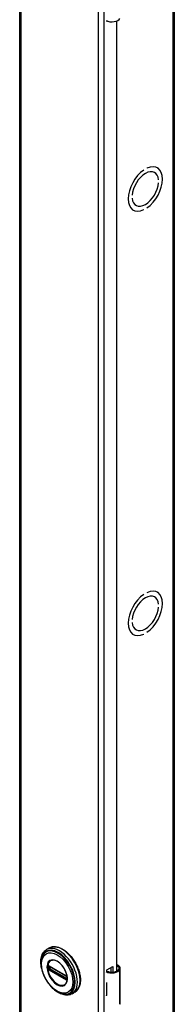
# Model space of a CAD drawing. Header units: inches. Extents: x 0 to 464, y -11 to 301.
# Tile 6 of 13: x 400.72 to 404.3, y 148.14 to 170.9. Entities that reach past the tile are written whole.
import ezdxf

# ---------------------------------------------------------------- set-up
doc = ezdxf.new("R2010")
doc.units = ezdxf.units.IN
doc.header["$LTSCALE"] = 27.789831
doc.header["$MEASUREMENT"] = 0
doc.layers.add('Visible Edges(ANSI)', color=7, linetype='Continuous', lineweight=25)
doc.layers.add('Visible Tangent Edges(ANSI)', color=7, linetype='Continuous', lineweight=25)

msp = doc.modelspace()

# ---------------------------------------------------------------- linework, layer by layer
at = {"layer": 'Visible Edges(ANSI)'}
for p, q in [((400.72, 221.372), (400.72, 123.266)), ((404.301, 221.349), (404.301, 123.244)), ((402.742, 170.854), (402.742, 170.868)), ((402.757, 170.863), (402.742, 170.854)), ((402.962, 170.865), (402.962, 148.902)), ((403.594, 167.422), (403.594, 167.422)), ((403.594, 167.422), (403.594, 167.422)), ((403.665, 167.462), (403.665, 167.462)), ((403.843, 167.366), (403.848, 167.363)), ((403.905, 167.474), (403.91, 167.471)), ((403.938, 167.194), (403.938, 167.194)), ((403.938, 167.194), (403.938, 167.194)), ((403.938, 167.129), (403.938, 167.129)), ((403.322, 166.839), (403.322, 166.839)), ((403.322, 166.839), (403.322, 166.839)), ((403.322, 166.774), (403.322, 166.774)), ((403.344, 166.5), (403.349, 166.497)), ((403.407, 166.608), (403.412, 166.605)), ((403.594, 166.506), (403.594, 166.506)), ((403.594, 166.506), (403.594, 166.506)), ((403.665, 166.546), (403.665, 166.546)), ((403.594, 157.611), (403.594, 157.611)), ((403.594, 157.611), (403.594, 157.611)), ((403.665, 157.652), (403.665, 157.652)), ((403.843, 157.555), (403.848, 157.552)), ((403.905, 157.664), (403.91, 157.661)), ((403.938, 157.384), (403.938, 157.383)), ((403.938, 157.383), (403.938, 157.383)), ((403.938, 157.318), (403.938, 157.318)), ((403.322, 157.029), (403.322, 157.029)), ((403.322, 157.029), (403.322, 157.029)), ((403.322, 156.963), (403.322, 156.963)), ((403.344, 156.689), (403.349, 156.686)), ((403.407, 156.797), (403.412, 156.794)), ((403.594, 156.695), (403.594, 156.695)), ((403.594, 156.695), (403.594, 156.695)), ((403.665, 156.736), (403.665, 156.736)), ((401.408, 149.439), (401.344, 149.402)), ((401.394, 149.025), (401.389, 149.028)), ((401.394, 149.025), (401.802, 148.79)), ((401.809, 148.782), (401.401, 149.017)), ((402.742, 148.934), (402.877, 149.011)), ((402.742, 148.902), (402.742, 148.934)), ((402.838, 148.881), (402.838, 148.989)), ((402.877, 149.011), (402.877, 148.881)), ((403.051, 148.165), (403.051, 148.969)), ((401.807, 148.787), (401.802, 148.79)), ((401.818, 148.775), (401.819, 148.772)), ((401.818, 148.729), (401.818, 148.767)), ((401.819, 148.772), (401.82, 148.77)), ((401.821, 148.756), (401.821, 148.719)), ((401.821, 148.719), (401.821, 148.713)), ((402.727, 148.642), (402.727, 148.61)), ((401.998, 148.415), (401.934, 148.379)), ((402.727, 148.367), (402.727, 148.336))]:
    msp.add_line(p, q, dxfattribs=at)
at = {"layer": 'Visible Edges(ANSI)', "flags": 128}
for points in [[(401.226, 148.972), (401.22, 149.006), (401.215, 149.041), (401.211, 149.074), (401.21, 149.107), (401.211, 149.14), (401.213, 149.171), (401.217, 149.201), (401.224, 149.23), (401.232, 149.258), (401.242, 149.284), (401.254, 149.308), (401.269, 149.331), (401.285, 149.352), (401.303, 149.371), (401.323, 149.388), (401.344, 149.402)], [(401.408, 149.439), (401.424, 149.447), (401.441, 149.454), (401.458, 149.46), (401.476, 149.464), (401.494, 149.467), (401.513, 149.468), (401.532, 149.468), (401.551, 149.467), (401.571, 149.464), (401.591, 149.46), (401.611, 149.455), (401.632, 149.449), (401.652, 149.441), (401.673, 149.432), (401.693, 149.422), (401.714, 149.41), (401.734, 149.398), (401.755, 149.384), (401.775, 149.37), (401.795, 149.354), (401.815, 149.338), (401.834, 149.32), (401.854, 149.302), (401.873, 149.282), (401.891, 149.262), (401.909, 149.241), (401.927, 149.219), (401.944, 149.197), (401.96, 149.174), (401.976, 149.15), (401.992, 149.126), (402.006, 149.102), (402.02, 149.077), (402.033, 149.051), (402.046, 149.026), (402.057, 149), (402.068, 148.974), (402.078, 148.948), (402.087, 148.922), (402.095, 148.896), (402.103, 148.869), (402.109, 148.844), (402.114, 148.818), (402.119, 148.792), (402.122, 148.767), (402.125, 148.742), (402.126, 148.718), (402.127, 148.694), (402.126, 148.67), (402.124, 148.647), (402.122, 148.625), (402.118, 148.604), (402.114, 148.583), (402.108, 148.563), (402.101, 148.543), (402.094, 148.525), (402.085, 148.508), (402.075, 148.491), (402.065, 148.476), (402.053, 148.461), (402.041, 148.448), (402.027, 148.436), (402.013, 148.425), (401.998, 148.415)], [(401.254, 149.262), (401.247, 149.249), (401.241, 149.235), (401.236, 149.221), (401.231, 149.207), (401.224, 149.176), (401.218, 149.144), (401.216, 149.111), (401.215, 149.077), (401.217, 149.042), (401.221, 149.005), (401.227, 148.969), (401.235, 148.932), (401.246, 148.894), (401.258, 148.857), (401.272, 148.819), (401.288, 148.782), (401.306, 148.746), (401.326, 148.71), (401.347, 148.675), (401.37, 148.641), (401.394, 148.609), (401.419, 148.577), (401.445, 148.548), (401.472, 148.52), (401.5, 148.494), (401.529, 148.471), (401.558, 148.449), (401.588, 148.43), (401.618, 148.413), (401.648, 148.399), (401.678, 148.387), (401.708, 148.379), (401.723, 148.375), (401.738, 148.373), (401.753, 148.371), (401.767, 148.37)], [(401.791, 148.615), (401.8, 148.629), (401.807, 148.644), (401.813, 148.661), (401.818, 148.679), (401.821, 148.699), (401.822, 148.72), (401.822, 148.741), (401.82, 148.764), (401.817, 148.787), (401.812, 148.811), (401.806, 148.836), (401.799, 148.86), (401.79, 148.885), (401.779, 148.909), (401.767, 148.933), (401.755, 148.957), (401.741, 148.98), (401.726, 149.002), (401.71, 149.023), (401.693, 149.043), (401.676, 149.062), (401.658, 149.08), (401.639, 149.096), (401.621, 149.11), (401.602, 149.123), (401.583, 149.134), (401.564, 149.143), (401.546, 149.151), (401.528, 149.156), (401.51, 149.159), (401.494, 149.16), (401.478, 149.16)], [(401.389, 149.028), (401.387, 149.029), (401.386, 149.029)], [(401.401, 149.017), (401.4, 149.018), (401.4, 149.018)], [(403.009, 149.031), (403.007, 149.032), (403.005, 149.033), (403.003, 149.034), (403.001, 149.035), (402.999, 149.036), (402.997, 149.036), (402.995, 149.037), (402.993, 149.037), (402.991, 149.038), (402.989, 149.038), (402.987, 149.038), (402.985, 149.038), (402.983, 149.038), (402.981, 149.038), (402.979, 149.038), (402.977, 149.038), (402.975, 149.037), (402.973, 149.037), (402.971, 149.036), (402.969, 149.035), (402.967, 149.035), (402.965, 149.034), (402.963, 149.033), (402.962, 149.032)], [(402.962, 149.02), (402.963, 149.021), (402.965, 149.021), (402.966, 149.021), (402.968, 149.021), (402.969, 149.022), (402.971, 149.022), (402.972, 149.022), (402.974, 149.022), (402.975, 149.022), (402.977, 149.021), (402.978, 149.021), (402.98, 149.021), (402.981, 149.021), (402.983, 149.02), (402.985, 149.02), (402.986, 149.019), (402.987, 149.018), (402.989, 149.018), (402.99, 149.017), (402.992, 149.016), (402.993, 149.015), (402.995, 149.014), (402.996, 149.014), (402.997, 149.013)], [(401.807, 148.787), (401.81, 148.784), (401.814, 148.781)], [(401.818, 148.767), (401.817, 148.771), (401.815, 148.775), (401.812, 148.78), (401.809, 148.782)], [(401.814, 148.781), (401.816, 148.778), (401.818, 148.775)], [(401.818, 148.728), (401.818, 148.728), (401.818, 148.729)], [(401.821, 148.713), (401.821, 148.711), (401.82, 148.71)], [(401.934, 148.379), (401.911, 148.367), (401.886, 148.358), (401.861, 148.352), (401.835, 148.348), (401.808, 148.348), (401.78, 148.349), (401.752, 148.354), (401.724, 148.36), (401.696, 148.37), (401.668, 148.381), (401.64, 148.395), (401.612, 148.41), (401.584, 148.428), (401.556, 148.448), (401.529, 148.469), (401.502, 148.492)]]:
    msp.add_lwpolyline(points, dxfattribs=at)
at = {"layer": 'Visible Edges(ANSI)'}
for centre, major_axis, ratio, start_param, end_param in [((402.856, 170.961), (0.197, 0), 0.575862, 3.983372, 5.96475), ((403.63, 166.984), (0.281, 0.487), 0.578093, 4.014079, 6.977628), ((403.63, 166.984), (0.281, 0.487), 0.578093, 4.014063, 6.977643), ((403.63, 166.984), (-0.281, -0.487), 0.578093, 4.014063, 6.977643), ((403.63, 166.984), (-0.281, -0.487), 0.578093, 4.014079, 6.977628), ((403.63, 166.984), (0.218, 0.379), 0.578093, 5.587431, 8.545869), ((403.63, 166.984), (0.218, 0.379), 0.578093, 5.58741, 8.54589), ((403.63, 166.984), (-0.218, -0.379), 0.578093, 5.58741, 8.54589), ((403.63, 166.984), (-0.218, -0.379), 0.578093, 5.587431, 8.545869), ((403.63, 157.173), (0.281, 0.487), 0.578093, 4.014079, 6.977628), ((403.63, 157.173), (0.281, 0.487), 0.578093, 4.014063, 6.977643), ((403.63, 157.173), (-0.281, -0.487), 0.578093, 4.014063, 6.977643), ((403.63, 157.173), (-0.281, -0.487), 0.578093, 4.014079, 6.977628), ((403.63, 157.173), (0.218, 0.379), 0.578093, 5.587431, 8.545869), ((403.63, 157.173), (0.218, 0.379), 0.578093, 5.58741, 8.54589), ((403.63, 157.173), (-0.218, -0.379), 0.578093, 5.58741, 8.54589), ((403.63, 157.173), (-0.218, -0.379), 0.578093, 5.587431, 8.545869), ((402.856, 148.976), (0.197, 0), 0.575862, 3.983372, 5.96475), ((402.856, 148.976), (0.167, 0), 0.575862, 3.964134, 5.96475), ((402.894, 148.969), (0.128, 0), 0.575862, 5.96475, 6.909947), ((402.894, 148.969), (0.157, 0), 0.575862, 5.96475, 7.032103), ((402.856, 148.727), (0.197, 0), 0.575862, 3.983372, 3.995195), ((402.787, 148.65), (-0.0917, 0), 0.575862, 0.828235, 0.853602), ((402.787, 148.407), (0.0917, 0), 0.575862, 3.969828, 3.995195), ((402.856, 148.421), (-0.197, 0), 0.575862, 0.841779, 0.853602), ((402.894, 148.165), (0.157, 0), 0.575862, 5.96475, 6.283185)]:
    msp.add_ellipse(centre, major_axis=major_axis, ratio=ratio, start_param=start_param, end_param=end_param, dxfattribs=at)
at = {"layer": 'Visible Tangent Edges(ANSI)'}
for p, q in [((400.746, 221.337), (400.746, 123.231)), ((404.276, 123.209), (404.276, 221.314)), ((402.547, 122.193), (402.547, 220.299)), ((402.669, 220.299), (402.669, 122.193)), ((401.37, 149.02), (401.369, 149.014)), ((401.369, 148.977), (401.37, 148.971)), ((401.371, 148.959), (401.372, 148.956)), ((401.377, 149.014), (401.377, 149.02)), ((401.377, 148.971), (401.377, 148.977)), ((401.386, 148.976), (401.386, 149.013)), ((401.387, 148.939), (401.392, 148.936)), ((401.396, 148.945), (401.39, 148.948)), ((401.8, 148.794), (401.392, 149.029)), ((401.392, 148.936), (401.8, 148.701)), ((401.804, 148.711), (401.396, 148.945)), ((401.399, 149.021), (401.807, 148.786)), ((401.399, 149.013), (401.403, 149.016)), ((401.399, 148.976), (401.399, 149.013)), ((401.435, 148.997), (401.399, 148.976)), ((401.807, 148.718), (401.399, 148.953)), ((401.406, 148.964), (401.449, 148.989)), ((401.814, 148.729), (401.406, 148.964)), ((402.997, 149.013), (403.009, 149.031)), ((403.043, 148.136), (403.043, 148.941)), ((401.809, 148.708), (401.804, 148.711)), ((401.818, 148.732), (401.814, 148.729)), ((401.82, 148.763), (401.82, 148.726)), ((401.821, 148.701), (401.821, 148.702)), ((402.727, 148.61), (402.727, 148.367))]:
    msp.add_line(p, q, dxfattribs=at)
at = {"layer": 'Visible Tangent Edges(ANSI)', "flags": 128}
for points in [[(401.353, 148.997), (401.361, 148.922), (401.385, 148.843), (401.422, 148.765), (401.471, 148.693), (401.528, 148.633), (401.589, 148.589), (401.65, 148.563), (401.707, 148.557), (401.756, 148.573), (401.793, 148.608), (401.817, 148.66), (401.825, 148.726), (401.817, 148.801), (401.793, 148.88), (401.756, 148.959), (401.707, 149.03), (401.65, 149.09), (401.589, 149.134), (401.528, 149.16), (401.471, 149.166), (401.422, 149.15), (401.384, 149.115), (401.361, 149.063), (401.353, 148.997)], [(401.364, 148.996), (401.364, 149.008), (401.365, 149.019), (401.366, 149.029), (401.368, 149.04), (401.37, 149.05), (401.372, 149.06), (401.375, 149.069), (401.378, 149.078), (401.381, 149.087), (401.385, 149.095), (401.39, 149.103), (401.395, 149.11), (401.4, 149.117), (401.405, 149.124), (401.411, 149.13), (401.417, 149.135), (401.424, 149.14), (401.431, 149.145), (401.438, 149.149), (401.445, 149.152), (401.453, 149.155), (401.461, 149.157), (401.469, 149.159), (401.478, 149.16)], [(401.791, 148.615), (401.777, 148.599), (401.761, 148.587), (401.743, 148.577), (401.724, 148.571), (401.702, 148.568), (401.68, 148.569), (401.656, 148.573), (401.632, 148.581), (401.607, 148.592), (401.582, 148.606), (401.557, 148.623), (401.533, 148.643), (401.509, 148.666), (401.487, 148.691), (401.465, 148.718), (401.445, 148.747), (401.427, 148.777), (401.411, 148.808), (401.397, 148.84), (401.386, 148.872), (401.376, 148.904), (401.37, 148.936), (401.366, 148.967), (401.364, 148.996)], [(401.369, 149.014), (401.369, 149.013), (401.369, 149.011), (401.369, 149.01), (401.369, 149.008), (401.369, 149.007), (401.369, 149.005), (401.369, 149.004), (401.369, 149.002), (401.369, 149.001), (401.369, 148.999), (401.369, 148.998), (401.369, 148.996), (401.369, 148.994), (401.369, 148.993), (401.369, 148.991), (401.369, 148.99), (401.369, 148.988), (401.369, 148.987), (401.369, 148.985), (401.369, 148.984), (401.369, 148.982), (401.369, 148.98), (401.369, 148.979), (401.369, 148.977)], [(401.371, 149.03), (401.371, 149.03), (401.371, 149.029), (401.371, 149.029), (401.371, 149.029), (401.371, 149.028), (401.371, 149.028), (401.371, 149.027), (401.371, 149.027), (401.37, 149.027), (401.37, 149.026), (401.37, 149.026), (401.37, 149.025), (401.37, 149.025), (401.37, 149.024), (401.37, 149.024), (401.37, 149.024), (401.37, 149.023), (401.37, 149.023), (401.37, 149.022), (401.37, 149.022), (401.37, 149.021), (401.37, 149.021), (401.37, 149.02), (401.37, 149.02)], [(401.37, 148.971), (401.37, 148.971), (401.37, 148.97), (401.37, 148.97), (401.37, 148.969), (401.37, 148.969), (401.37, 148.968), (401.37, 148.968), (401.37, 148.967), (401.37, 148.967), (401.37, 148.966), (401.37, 148.966), (401.37, 148.965), (401.37, 148.965), (401.37, 148.964), (401.37, 148.964), (401.371, 148.963), (401.371, 148.963), (401.371, 148.962), (401.371, 148.962), (401.371, 148.961), (401.371, 148.961), (401.371, 148.96), (401.371, 148.96), (401.371, 148.959)], [(401.372, 149.033), (401.372, 149.033), (401.372, 149.032), (401.372, 149.032), (401.372, 149.032), (401.372, 149.032), (401.372, 149.032), (401.372, 149.032), (401.372, 149.032), (401.372, 149.032), (401.372, 149.032), (401.372, 149.031), (401.372, 149.031), (401.372, 149.031), (401.372, 149.031), (401.372, 149.031), (401.372, 149.031), (401.372, 149.031), (401.372, 149.031), (401.372, 149.031), (401.372, 149.031), (401.371, 149.03), (401.371, 149.03), (401.371, 149.03), (401.371, 149.03)], [(401.377, 149.035), (401.377, 149.035), (401.377, 149.035), (401.377, 149.035), (401.376, 149.035), (401.376, 149.035), (401.376, 149.034), (401.376, 149.034), (401.376, 149.034), (401.375, 149.034), (401.375, 149.034), (401.375, 149.034), (401.375, 149.034), (401.374, 149.034), (401.374, 149.034), (401.374, 149.034), (401.374, 149.034), (401.374, 149.034), (401.373, 149.033), (401.373, 149.033), (401.373, 149.033), (401.373, 149.033), (401.373, 149.033), (401.372, 149.033), (401.372, 149.033)], [(401.372, 148.956), (401.372, 148.956), (401.373, 148.955), (401.373, 148.955), (401.373, 148.955), (401.373, 148.954), (401.373, 148.954), (401.374, 148.953), (401.374, 148.953), (401.374, 148.953), (401.374, 148.952), (401.374, 148.952), (401.375, 148.952), (401.375, 148.951), (401.375, 148.951), (401.375, 148.951), (401.376, 148.95), (401.376, 148.95), (401.376, 148.95), (401.376, 148.949), (401.376, 148.949), (401.377, 148.949), (401.377, 148.948), (401.377, 148.948), (401.377, 148.948)], [(401.387, 149.032), (401.386, 149.033), (401.386, 149.033), (401.386, 149.033), (401.385, 149.033), (401.385, 149.033), (401.384, 149.034), (401.384, 149.034), (401.384, 149.034), (401.383, 149.034), (401.383, 149.034), (401.382, 149.034), (401.382, 149.034), (401.382, 149.034), (401.381, 149.034), (401.381, 149.035), (401.38, 149.035), (401.38, 149.035), (401.38, 149.035), (401.379, 149.035), (401.379, 149.035), (401.378, 149.035), (401.378, 149.035), (401.378, 149.035), (401.377, 149.035)], [(401.377, 149.02), (401.377, 149.02), (401.377, 149.02), (401.377, 149.021), (401.377, 149.021), (401.377, 149.021), (401.377, 149.022), (401.377, 149.022), (401.377, 149.022), (401.377, 149.023), (401.377, 149.023), (401.378, 149.023), (401.378, 149.023), (401.378, 149.024), (401.378, 149.024), (401.378, 149.024), (401.378, 149.024), (401.378, 149.025), (401.378, 149.025), (401.378, 149.025), (401.379, 149.025), (401.379, 149.026), (401.379, 149.026), (401.379, 149.026), (401.379, 149.026)], [(401.377, 148.977), (401.377, 148.978), (401.377, 148.98), (401.377, 148.981), (401.377, 148.983), (401.377, 148.984), (401.377, 148.986), (401.377, 148.988), (401.377, 148.989), (401.377, 148.991), (401.377, 148.992), (401.377, 148.994), (401.377, 148.995), (401.377, 148.997), (401.377, 148.998), (401.377, 149), (401.377, 149.002), (401.377, 149.003), (401.377, 149.005), (401.377, 149.006), (401.377, 149.008), (401.377, 149.009), (401.377, 149.011), (401.377, 149.012), (401.377, 149.014)], [(401.379, 148.962), (401.379, 148.963), (401.379, 148.963), (401.379, 148.963), (401.379, 148.964), (401.378, 148.964), (401.378, 148.964), (401.378, 148.965), (401.378, 148.965), (401.378, 148.966), (401.378, 148.966), (401.378, 148.966), (401.378, 148.967), (401.378, 148.967), (401.377, 148.967), (401.377, 148.968), (401.377, 148.968), (401.377, 148.968), (401.377, 148.969), (401.377, 148.969), (401.377, 148.969), (401.377, 148.97), (401.377, 148.97), (401.377, 148.97), (401.377, 148.971)], [(401.377, 148.948), (401.378, 148.947), (401.378, 148.947), (401.378, 148.947), (401.379, 148.946), (401.379, 148.946), (401.38, 148.945), (401.38, 148.945), (401.38, 148.945), (401.381, 148.944), (401.381, 148.944), (401.382, 148.943), (401.382, 148.943), (401.382, 148.943), (401.383, 148.942), (401.383, 148.942), (401.384, 148.942), (401.384, 148.941), (401.384, 148.941), (401.385, 148.941), (401.385, 148.941), (401.386, 148.94), (401.386, 148.94), (401.386, 148.94), (401.387, 148.939)], [(401.379, 149.026), (401.379, 149.026), (401.379, 149.026), (401.379, 149.026), (401.379, 149.026), (401.379, 149.027), (401.379, 149.027), (401.379, 149.027), (401.38, 149.027), (401.38, 149.027), (401.38, 149.027), (401.38, 149.027), (401.38, 149.027), (401.38, 149.027), (401.38, 149.027), (401.38, 149.027), (401.38, 149.027), (401.38, 149.027), (401.38, 149.027), (401.38, 149.027), (401.38, 149.027), (401.38, 149.027), (401.38, 149.027), (401.38, 149.027), (401.38, 149.028)], [(401.38, 148.96), (401.38, 148.96), (401.38, 148.96), (401.38, 148.96), (401.38, 148.96), (401.38, 148.96), (401.38, 148.96), (401.38, 148.96), (401.38, 148.961), (401.38, 148.961), (401.38, 148.961), (401.38, 148.961), (401.38, 148.961), (401.38, 148.961), (401.38, 148.961), (401.38, 148.961), (401.38, 148.961), (401.379, 148.962), (401.379, 148.962), (401.379, 148.962), (401.379, 148.962), (401.379, 148.962), (401.379, 148.962), (401.379, 148.962), (401.379, 148.962)], [(401.38, 149.028), (401.381, 149.028), (401.381, 149.028), (401.381, 149.028), (401.381, 149.028), (401.381, 149.028), (401.381, 149.028), (401.381, 149.028), (401.381, 149.028), (401.382, 149.028), (401.382, 149.028), (401.382, 149.028), (401.382, 149.029), (401.382, 149.029), (401.382, 149.029), (401.382, 149.029), (401.383, 149.029), (401.383, 149.029), (401.383, 149.029), (401.383, 149.029), (401.383, 149.029), (401.383, 149.029), (401.384, 149.029), (401.384, 149.029), (401.384, 149.029)], [(401.384, 148.954), (401.384, 148.954), (401.384, 148.955), (401.383, 148.955), (401.383, 148.955), (401.383, 148.955), (401.383, 148.955), (401.383, 148.956), (401.383, 148.956), (401.382, 148.956), (401.382, 148.956), (401.382, 148.957), (401.382, 148.957), (401.382, 148.957), (401.382, 148.957), (401.382, 148.958), (401.381, 148.958), (401.381, 148.958), (401.381, 148.958), (401.381, 148.958), (401.381, 148.959), (401.381, 148.959), (401.381, 148.959), (401.381, 148.959), (401.38, 148.96)], [(401.384, 149.029), (401.384, 149.029), (401.384, 149.029), (401.384, 149.029), (401.384, 149.029), (401.384, 149.029), (401.384, 149.029), (401.384, 149.029), (401.385, 149.029), (401.385, 149.029), (401.385, 149.029), (401.385, 149.029), (401.385, 149.029), (401.385, 149.029), (401.385, 149.029), (401.385, 149.029), (401.385, 149.029), (401.385, 149.029), (401.385, 149.029), (401.385, 149.029), (401.386, 149.029), (401.386, 149.029), (401.386, 149.029), (401.386, 149.029), (401.386, 149.029)], [(401.39, 148.948), (401.39, 148.949), (401.39, 148.949), (401.39, 148.949), (401.389, 148.949), (401.389, 148.949), (401.389, 148.95), (401.388, 148.95), (401.388, 148.95), (401.388, 148.95), (401.388, 148.95), (401.387, 148.951), (401.387, 148.951), (401.387, 148.951), (401.386, 148.951), (401.386, 148.952), (401.386, 148.952), (401.386, 148.952), (401.385, 148.952), (401.385, 148.953), (401.385, 148.953), (401.385, 148.953), (401.384, 148.954), (401.384, 148.954), (401.384, 148.954)], [(401.386, 149.013), (401.386, 149.013), (401.386, 149.014), (401.386, 149.014), (401.386, 149.014), (401.386, 149.014), (401.386, 149.015), (401.386, 149.015), (401.386, 149.015), (401.386, 149.015), (401.386, 149.016), (401.386, 149.016), (401.386, 149.016), (401.386, 149.016), (401.386, 149.017), (401.386, 149.017), (401.386, 149.017), (401.386, 149.017), (401.386, 149.017), (401.386, 149.018), (401.386, 149.018), (401.386, 149.018), (401.386, 149.018), (401.386, 149.019), (401.387, 149.019)], [(401.387, 148.969), (401.386, 148.97), (401.386, 148.97), (401.386, 148.97), (401.386, 148.97), (401.386, 148.971), (401.386, 148.971), (401.386, 148.971), (401.386, 148.972), (401.386, 148.972), (401.386, 148.972), (401.386, 148.972), (401.386, 148.973), (401.386, 148.973), (401.386, 148.973), (401.386, 148.973), (401.386, 148.974), (401.386, 148.974), (401.386, 148.974), (401.386, 148.974), (401.386, 148.975), (401.386, 148.975), (401.386, 148.975), (401.386, 148.976), (401.386, 148.976)], [(401.392, 149.029), (401.392, 149.03), (401.392, 149.03), (401.391, 149.03), (401.391, 149.03), (401.391, 149.03), (401.391, 149.03), (401.39, 149.03), (401.39, 149.03), (401.39, 149.031), (401.39, 149.031), (401.39, 149.031), (401.389, 149.031), (401.389, 149.031), (401.389, 149.031), (401.389, 149.031), (401.389, 149.031), (401.388, 149.031), (401.388, 149.032), (401.388, 149.032), (401.388, 149.032), (401.387, 149.032), (401.387, 149.032), (401.387, 149.032), (401.387, 149.032)], [(401.387, 149.019), (401.387, 149.019), (401.387, 149.019), (401.387, 149.019), (401.387, 149.019), (401.387, 149.019), (401.387, 149.02), (401.387, 149.02), (401.387, 149.02), (401.387, 149.02), (401.387, 149.02), (401.387, 149.02), (401.387, 149.02), (401.387, 149.021), (401.387, 149.021), (401.387, 149.021), (401.387, 149.021), (401.387, 149.021), (401.387, 149.021), (401.388, 149.021), (401.388, 149.021), (401.388, 149.021), (401.388, 149.022), (401.388, 149.022), (401.388, 149.022)], [(401.388, 148.965), (401.388, 148.965), (401.388, 148.965), (401.388, 148.965), (401.388, 148.966), (401.388, 148.966), (401.387, 148.966), (401.387, 148.966), (401.387, 148.966), (401.387, 148.967), (401.387, 148.967), (401.387, 148.967), (401.387, 148.967), (401.387, 148.967), (401.387, 148.968), (401.387, 148.968), (401.387, 148.968), (401.387, 148.968), (401.387, 148.968), (401.387, 148.969), (401.387, 148.969), (401.387, 148.969), (401.387, 148.969), (401.387, 148.969), (401.387, 148.969)], [(401.39, 149.023), (401.391, 149.023), (401.391, 149.023), (401.391, 149.023), (401.391, 149.023), (401.391, 149.023), (401.391, 149.023), (401.391, 149.023), (401.391, 149.023), (401.392, 149.023), (401.392, 149.023), (401.392, 149.023), (401.392, 149.023), (401.392, 149.023), (401.392, 149.023), (401.392, 149.023), (401.393, 149.023), (401.393, 149.023), (401.393, 149.023), (401.393, 149.023), (401.393, 149.023), (401.393, 149.023), (401.393, 149.023), (401.394, 149.023), (401.394, 149.023)], [(401.394, 148.957), (401.394, 148.957), (401.393, 148.957), (401.393, 148.957), (401.393, 148.957), (401.393, 148.958), (401.393, 148.958), (401.393, 148.958), (401.393, 148.958), (401.392, 148.958), (401.392, 148.958), (401.392, 148.958), (401.392, 148.959), (401.392, 148.959), (401.392, 148.959), (401.392, 148.959), (401.391, 148.959), (401.391, 148.959), (401.391, 148.959), (401.391, 148.96), (401.391, 148.96), (401.391, 148.96), (401.391, 148.96), (401.391, 148.96), (401.39, 148.96)], [(401.394, 149.023), (401.394, 149.023), (401.394, 149.023), (401.394, 149.023), (401.395, 149.023), (401.395, 149.023), (401.395, 149.022), (401.395, 149.022), (401.395, 149.022), (401.396, 149.022), (401.396, 149.022), (401.396, 149.022), (401.396, 149.022), (401.397, 149.022), (401.397, 149.022), (401.397, 149.022), (401.397, 149.022), (401.397, 149.021), (401.398, 149.021), (401.398, 149.021), (401.398, 149.021), (401.398, 149.021), (401.399, 149.021), (401.399, 149.021), (401.399, 149.021)], [(401.399, 148.953), (401.399, 148.954), (401.399, 148.954), (401.398, 148.954), (401.398, 148.954), (401.398, 148.954), (401.398, 148.954), (401.397, 148.954), (401.397, 148.954), (401.397, 148.955), (401.397, 148.955), (401.397, 148.955), (401.396, 148.955), (401.396, 148.955), (401.396, 148.955), (401.396, 148.956), (401.395, 148.956), (401.395, 148.956), (401.395, 148.956), (401.395, 148.956), (401.395, 148.956), (401.394, 148.956), (401.394, 148.957), (401.394, 148.957), (401.394, 148.957)], [(401.805, 148.791), (401.805, 148.792), (401.805, 148.792), (401.805, 148.792), (401.804, 148.792), (401.804, 148.792), (401.804, 148.792), (401.804, 148.792), (401.803, 148.792), (401.803, 148.793), (401.803, 148.793), (401.803, 148.793), (401.803, 148.793), (401.802, 148.793), (401.802, 148.793), (401.802, 148.793), (401.802, 148.793), (401.802, 148.794), (401.801, 148.794), (401.801, 148.794), (401.801, 148.794), (401.801, 148.794), (401.8, 148.794), (401.8, 148.794), (401.8, 148.794)], [(401.8, 148.701), (401.8, 148.701), (401.8, 148.701), (401.801, 148.701), (401.801, 148.701), (401.801, 148.701), (401.801, 148.701), (401.802, 148.701), (401.802, 148.7), (401.802, 148.7), (401.802, 148.7), (401.802, 148.7), (401.803, 148.7), (401.803, 148.7), (401.803, 148.7), (401.803, 148.7), (401.803, 148.7), (401.804, 148.699), (401.804, 148.699), (401.804, 148.699), (401.804, 148.699), (401.805, 148.699), (401.805, 148.699), (401.805, 148.699), (401.805, 148.699)], [(401.815, 148.783), (401.814, 148.783), (401.814, 148.784), (401.813, 148.784), (401.813, 148.785), (401.813, 148.785), (401.812, 148.786), (401.812, 148.786), (401.812, 148.786), (401.811, 148.787), (401.811, 148.787), (401.81, 148.787), (401.81, 148.788), (401.81, 148.788), (401.809, 148.788), (401.809, 148.789), (401.808, 148.789), (401.808, 148.789), (401.808, 148.79), (401.807, 148.79), (401.807, 148.79), (401.806, 148.791), (401.806, 148.791), (401.806, 148.791), (401.805, 148.791)], [(401.805, 148.699), (401.806, 148.698), (401.806, 148.698), (401.806, 148.698), (401.807, 148.698), (401.807, 148.698), (401.808, 148.697), (401.808, 148.697), (401.808, 148.697), (401.809, 148.697), (401.809, 148.697), (401.81, 148.697), (401.81, 148.697), (401.81, 148.696), (401.811, 148.696), (401.811, 148.696), (401.812, 148.696), (401.812, 148.696), (401.812, 148.696), (401.813, 148.696), (401.813, 148.696), (401.813, 148.696), (401.814, 148.696), (401.814, 148.696), (401.815, 148.696)], [(401.807, 148.786), (401.807, 148.785), (401.807, 148.785), (401.808, 148.785), (401.808, 148.785), (401.808, 148.785), (401.808, 148.785), (401.809, 148.785), (401.809, 148.784), (401.809, 148.784), (401.809, 148.784), (401.809, 148.784), (401.81, 148.784), (401.81, 148.784), (401.81, 148.784), (401.81, 148.783), (401.811, 148.783), (401.811, 148.783), (401.811, 148.783), (401.811, 148.783), (401.811, 148.783), (401.812, 148.782), (401.812, 148.782), (401.812, 148.782), (401.812, 148.782)], [(401.812, 148.716), (401.812, 148.716), (401.812, 148.716), (401.812, 148.716), (401.811, 148.716), (401.811, 148.716), (401.811, 148.716), (401.811, 148.717), (401.811, 148.717), (401.81, 148.717), (401.81, 148.717), (401.81, 148.717), (401.81, 148.717), (401.809, 148.717), (401.809, 148.717), (401.809, 148.717), (401.809, 148.717), (401.809, 148.718), (401.808, 148.718), (401.808, 148.718), (401.808, 148.718), (401.808, 148.718), (401.807, 148.718), (401.807, 148.718), (401.807, 148.718)], [(401.815, 148.706), (401.815, 148.706), (401.815, 148.706), (401.814, 148.706), (401.814, 148.706), (401.814, 148.706), (401.814, 148.706), (401.813, 148.706), (401.813, 148.706), (401.813, 148.706), (401.812, 148.706), (401.812, 148.706), (401.812, 148.706), (401.812, 148.706), (401.811, 148.706), (401.811, 148.706), (401.811, 148.707), (401.811, 148.707), (401.81, 148.707), (401.81, 148.707), (401.81, 148.707), (401.809, 148.707), (401.809, 148.707), (401.809, 148.707), (401.809, 148.708)], [(401.812, 148.782), (401.812, 148.782), (401.812, 148.782), (401.813, 148.782), (401.813, 148.781), (401.813, 148.781), (401.813, 148.781), (401.813, 148.781), (401.813, 148.781), (401.813, 148.781), (401.814, 148.781), (401.814, 148.78), (401.814, 148.78), (401.814, 148.78), (401.814, 148.78), (401.814, 148.78), (401.814, 148.78), (401.815, 148.78), (401.815, 148.779), (401.815, 148.779), (401.815, 148.779), (401.815, 148.779), (401.815, 148.779), (401.815, 148.779), (401.815, 148.778)], [(401.815, 148.716), (401.815, 148.716), (401.815, 148.716), (401.815, 148.716), (401.815, 148.716), (401.815, 148.716), (401.815, 148.716), (401.815, 148.716), (401.814, 148.716), (401.814, 148.716), (401.814, 148.716), (401.814, 148.716), (401.814, 148.716), (401.814, 148.716), (401.814, 148.716), (401.813, 148.716), (401.813, 148.716), (401.813, 148.716), (401.813, 148.716), (401.813, 148.716), (401.813, 148.716), (401.813, 148.716), (401.812, 148.716), (401.812, 148.716), (401.812, 148.716)], [(401.819, 148.777), (401.819, 148.777), (401.818, 148.777), (401.818, 148.778), (401.818, 148.778), (401.818, 148.778), (401.818, 148.778), (401.818, 148.779), (401.817, 148.779), (401.817, 148.779), (401.817, 148.779), (401.817, 148.78), (401.817, 148.78), (401.817, 148.78), (401.816, 148.78), (401.816, 148.781), (401.816, 148.781), (401.816, 148.781), (401.816, 148.782), (401.816, 148.782), (401.815, 148.782), (401.815, 148.782), (401.815, 148.783), (401.815, 148.783), (401.815, 148.783)], [(401.819, 148.707), (401.818, 148.707), (401.818, 148.707), (401.818, 148.707), (401.818, 148.707), (401.818, 148.707), (401.818, 148.707), (401.818, 148.707), (401.817, 148.707), (401.817, 148.707), (401.817, 148.706), (401.817, 148.706), (401.817, 148.706), (401.817, 148.706), (401.817, 148.706), (401.816, 148.706), (401.816, 148.706), (401.816, 148.706), (401.816, 148.706), (401.816, 148.706), (401.816, 148.706), (401.816, 148.706), (401.815, 148.706), (401.815, 148.706), (401.815, 148.706)], [(401.815, 148.696), (401.815, 148.696), (401.815, 148.696), (401.815, 148.696), (401.816, 148.696), (401.816, 148.696), (401.816, 148.696), (401.816, 148.696), (401.816, 148.696), (401.817, 148.697), (401.817, 148.697), (401.817, 148.697), (401.817, 148.697), (401.818, 148.697), (401.818, 148.697), (401.818, 148.697), (401.818, 148.697), (401.818, 148.697), (401.819, 148.697), (401.819, 148.698), (401.819, 148.698), (401.819, 148.698), (401.819, 148.698), (401.82, 148.698), (401.82, 148.698)], [(401.818, 148.774), (401.818, 148.774), (401.818, 148.774), (401.818, 148.773), (401.818, 148.773), (401.818, 148.773), (401.818, 148.773), (401.819, 148.773), (401.819, 148.773), (401.819, 148.772), (401.819, 148.772), (401.819, 148.772), (401.819, 148.772), (401.819, 148.772), (401.819, 148.771), (401.819, 148.771), (401.819, 148.771), (401.819, 148.771), (401.819, 148.771), (401.819, 148.77), (401.819, 148.77), (401.819, 148.77), (401.819, 148.77), (401.819, 148.77), (401.819, 148.769)], [(401.819, 148.72), (401.819, 148.72), (401.819, 148.72), (401.819, 148.72), (401.819, 148.72), (401.819, 148.719), (401.819, 148.719), (401.819, 148.719), (401.819, 148.719), (401.819, 148.719), (401.819, 148.719), (401.819, 148.719), (401.819, 148.718), (401.819, 148.718), (401.819, 148.718), (401.819, 148.718), (401.819, 148.718), (401.819, 148.718), (401.818, 148.718), (401.818, 148.718), (401.818, 148.718), (401.818, 148.717), (401.818, 148.717), (401.818, 148.717), (401.818, 148.717)], [(401.819, 148.769), (401.819, 148.769), (401.819, 148.769), (401.82, 148.769), (401.82, 148.768), (401.82, 148.768), (401.82, 148.768), (401.82, 148.768), (401.82, 148.767), (401.82, 148.767), (401.82, 148.767), (401.82, 148.767), (401.82, 148.766), (401.82, 148.766), (401.82, 148.766), (401.82, 148.766), (401.82, 148.765), (401.82, 148.765), (401.82, 148.765), (401.82, 148.764), (401.82, 148.764), (401.82, 148.764), (401.82, 148.764), (401.82, 148.763), (401.82, 148.763)], [(401.82, 148.726), (401.82, 148.726), (401.82, 148.725), (401.82, 148.725), (401.82, 148.725), (401.82, 148.725), (401.82, 148.724), (401.82, 148.724), (401.82, 148.724), (401.82, 148.724), (401.82, 148.723), (401.82, 148.723), (401.82, 148.723), (401.82, 148.723), (401.82, 148.722), (401.82, 148.722), (401.82, 148.722), (401.82, 148.722), (401.82, 148.721), (401.82, 148.721), (401.82, 148.721), (401.82, 148.721), (401.819, 148.721), (401.819, 148.72), (401.819, 148.72)], [(401.82, 148.709), (401.82, 148.709), (401.82, 148.708), (401.82, 148.708), (401.82, 148.708), (401.819, 148.708), (401.819, 148.708), (401.819, 148.708), (401.819, 148.708), (401.819, 148.708), (401.819, 148.708), (401.819, 148.708), (401.819, 148.708), (401.819, 148.708), (401.819, 148.708), (401.819, 148.708), (401.819, 148.708), (401.819, 148.708), (401.819, 148.708), (401.819, 148.708), (401.819, 148.708), (401.819, 148.707), (401.819, 148.707), (401.819, 148.707), (401.819, 148.707)], [(401.82, 148.71), (401.82, 148.71), (401.82, 148.71), (401.82, 148.71), (401.82, 148.71), (401.82, 148.71), (401.82, 148.71), (401.82, 148.709), (401.82, 148.709), (401.82, 148.709), (401.82, 148.709), (401.82, 148.709), (401.82, 148.709), (401.82, 148.709), (401.82, 148.709), (401.82, 148.709), (401.82, 148.709), (401.82, 148.709), (401.82, 148.709), (401.82, 148.709), (401.82, 148.709), (401.82, 148.709), (401.82, 148.709), (401.82, 148.709), (401.82, 148.709)], [(401.82, 148.698), (401.82, 148.698), (401.82, 148.698), (401.82, 148.699), (401.82, 148.699), (401.82, 148.699), (401.82, 148.699), (401.82, 148.699), (401.82, 148.699), (401.82, 148.699), (401.82, 148.699), (401.82, 148.699), (401.82, 148.699), (401.82, 148.7), (401.82, 148.7), (401.82, 148.7), (401.82, 148.7), (401.82, 148.7), (401.82, 148.7), (401.82, 148.7), (401.82, 148.7), (401.82, 148.7), (401.82, 148.701), (401.821, 148.701), (401.821, 148.701)]]:
    msp.add_lwpolyline(points, dxfattribs=at)
at = {"layer": 'Visible Tangent Edges(ANSI)'}
msp.add_ellipse((401.589, 148.861), major_axis=(0.256, -0.444), ratio=0.578093, dxfattribs=at)
for centre, major_axis, ratio, start_param, end_param in [((401.612, 148.875), (0.28, -0.486), 0.578093, 5.511135, 10.196828), ((401.605, 148.87), (-0.273, 0.475), 0.578093, 2.791532, 6.633246), ((401.639, 148.89), (0.295, -0.512), 0.578093, 0, 3.141593), ((401.703, 148.927), (-0.295, 0.512), 0.578093, 3.141593, 6.283185), ((401.596, 148.865), (-0.16, 0.277), 0.578093, 5.51061, 6.923375), ((401.36, 149.001), (0.00984, 0), 0.575862, 3.926991, 5.15795), ((401.374, 149.019), (-0.00984, -0.00028), 0.581673, 1.028251, 1.856075), ((401.374, 148.982), (-0.00984, 0.00028), 0.569701, 1.06136, 1.889184), ((401.374, 149.025), (-0.00984, -0.00028), 0.591317, 1.07096, 1.857516), ((401.374, 148.976), (-0.00984, 0.00027), 0.559887, 1.103506, 1.890062), ((401.377, 149.035), (-0.0076, 0.00626), 0.760748, 1.40376, 2.333788), ((401.377, 148.964), (-0.00892, -0.00416), 0.215453, 0.743688, 1.673716), ((401.379, 149.037), (-0.00632, 0.00755), 0.811771, 1.428731, 2.475929), ((401.379, 148.96), (-0.00879, -0.00442), 0.079544, 0.618644, 1.665841), ((401.596, 148.865), (0.16, -0.277), 0.578093, 4.076067, 6.923375), ((401.384, 149.039), (0.00092, -0.0098), 0.788871, 5.058604, 6.105801), ((401.38, 149.014), (0.00984, 0.00024), 0.59042, 0.83446, 1.860262), ((401.38, 149.009), (0.00984, 0), 0.575862, 0.926506, 1.872801), ((401.38, 148.971), (0.00984, 0), 0.575862, 0.926506, 1.872801), ((401.38, 148.965), (-0.00984, 0.00023), 0.560899, 4.003339, 5.029141), ((401.384, 148.952), (-0.00768, -0.00616), 0.211593, 4.603088, 5.650285), ((401.381, 149.018), (0.00805, -0.00567), 0.788059, 1.219922, 2.275132), ((401.381, 148.961), (-0.00917, -0.00357), 0.208544, 3.774001, 4.829211), ((401.383, 149.019), (-0.00092, 0.0098), 0.788871, 5.058604, 6.105801), ((401.383, 148.956), (0.00768, 0.00616), 0.211593, 4.603088, 5.650285), ((401.392, 149.018), (0.00984, 0), 0.575862, 4.068098, 5.462881), ((401.392, 148.98), (0.00984, 0), 0.575862, 4.068098, 5.462881), ((401.394, 149.036), (-0.0048, -0.00859), 0.586247, 5.488592, 6.283185), ((401.394, 148.943), (0.00502, 0.00847), 0.569822, 1.311426, 2.361318), ((401.394, 149.014), (-0.00492, 0.00854), 0.577389, 6.025038, 6.545191), ((401.399, 149.006), (-0.0098, 0.0171), 0.577389, 6.15618, 6.414048), ((401.394, 148.965), (-0.00491, 0.00853), 0.578798, 1.312658, 1.832811), ((401.399, 148.968), (0.0098, -0.0171), 0.578798, 4.585393, 4.843261), ((401.387, 148.953), (0.00471, 0.00864), 0.563128, 4.432802, 5.419453), ((401.399, 149.033), (-0.00491, -0.00853), 0.578093, 5.495853, 6.283185), ((401.399, 148.94), (0.00491, 0.00853), 0.578093, 1.295624, 2.354261), ((401.387, 149.018), (0.00472, 0.00863), 0.562064, 5.546486, 5.914438), ((401.392, 148.951), (0.00491, 0.00853), 0.578093, 4.437217, 5.354746), ((401.392, 149.015), (0.00491, 0.00853), 0.578093, 5.636961, 5.898307), ((401.406, 149.026), (-0.00491, -0.00853), 0.578093, 5.636961, 6.283185), ((401.406, 149.01), (-0.00544, 0.00826), 0.574683, 0.074975, 0.752272), ((401.406, 148.972), (-0.00491, 0.00853), 0.620454, 0.788035, 2.357613), ((401.406, 148.956), (-0.00491, -0.00853), 0.578093, 3.959964, 5.354746), ((401.807, 148.798), (-0.00491, -0.00853), 0.578093, 5.495853, 6.283185), ((401.807, 148.705), (0.00491, 0.00853), 0.578093, 1.295624, 2.354261), ((401.8, 148.716), (0.00491, 0.00853), 0.578093, 4.437217, 5.354746), ((401.812, 148.795), (-0.00502, -0.00847), 0.569822, 5.502911, 6.283185), ((401.812, 148.703), (0.0048, 0.00859), 0.586247, 1.297107, 2.347), ((401.8, 148.78), (-0.00491, -0.00853), 0.578093, 2.495368, 2.743694), ((401.814, 148.791), (-0.00491, -0.00853), 0.578093, 5.636961, 6.283185), ((401.814, 148.721), (-0.00491, -0.00853), 0.578093, 3.959964, 5.354746), ((401.805, 148.713), (-0.00511, -0.00841), 0.592653, 1.318605, 2.305256), ((401.805, 148.778), (-0.0051, -0.00842), 0.593717, 2.430436, 2.556448), ((401.822, 148.7), (-0.00092, 0.0098), 0.788871, 0.869814, 1.917011), ((401.822, 148.787), (-0.00768, -0.00616), 0.211593, 5.650285, 6.283185), ((401.814, 148.737), (0.00441, -0.00885), 0.574531, 5.534735, 6.208141), ((401.809, 148.774), (-0.00768, -0.00616), 0.211593, 2.508693, 2.529805), ((401.812, 148.773), (0.00491, -0.00853), 0.578798, 1.312658, 1.832811), ((401.807, 148.771), (-0.0098, 0.0171), 0.578798, 4.585393, 4.843261), ((401.812, 148.725), (0.00492, -0.00854), 0.577389, 6.025038, 6.545191), ((401.807, 148.733), (0.0098, -0.0171), 0.577389, 6.15618, 6.414048), ((401.809, 148.712), (0.00092, -0.0098), 0.788871, 0.869814, 1.917011), ((401.827, 148.702), (-0.00632, 0.00755), 0.811771, 0.381534, 1.428731), ((401.827, 148.779), (-0.00879, -0.00442), 0.079544, 0, 0.485097), ((401.811, 148.77), (0.00917, 0.00357), 0.208544, 0.612205, 0.632409), ((401.828, 148.767), (-0.00984, 0), 0.575862, 0, 0.644291), ((401.828, 148.729), (-0.00984, 0), 0.575862, 0, 0.644291), ((401.811, 148.713), (0.00805, -0.00567), 0.788059, 0.164712, 1.219922), ((401.828, 148.775), (-0.00927, -0.00332), 0.150665, 0, 0.239458), ((401.812, 148.765), (0.00984, 0.00022), 0.591489, 0.648714, 0.709273), ((401.812, 148.717), (-0.00984, 0.00021), 0.559831, 3.557748, 3.876313), ((401.828, 148.704), (-0.00794, 0.00582), 0.825536, 0.179827, 1.109855), ((401.812, 148.76), (-0.00984, 0), 0.575862, 3.697464, 3.785883), ((401.812, 148.722), (-0.00984, 0), 0.575862, 3.560707, 3.785883), ((401.831, 148.756), (-0.00984, -0.00009), 0.594902, 0.018047, 0.066957), ((401.831, 148.719), (-0.00984, 0.00009), 0.556473, 0, 0.418671), ((401.831, 148.713), (-0.00984, 0.00023), 0.556723, 0, 0.376029)]:
    msp.add_ellipse(centre, major_axis=major_axis, ratio=ratio, start_param=start_param, end_param=end_param, dxfattribs=at)

doc.saveas('drawing.dxf')
